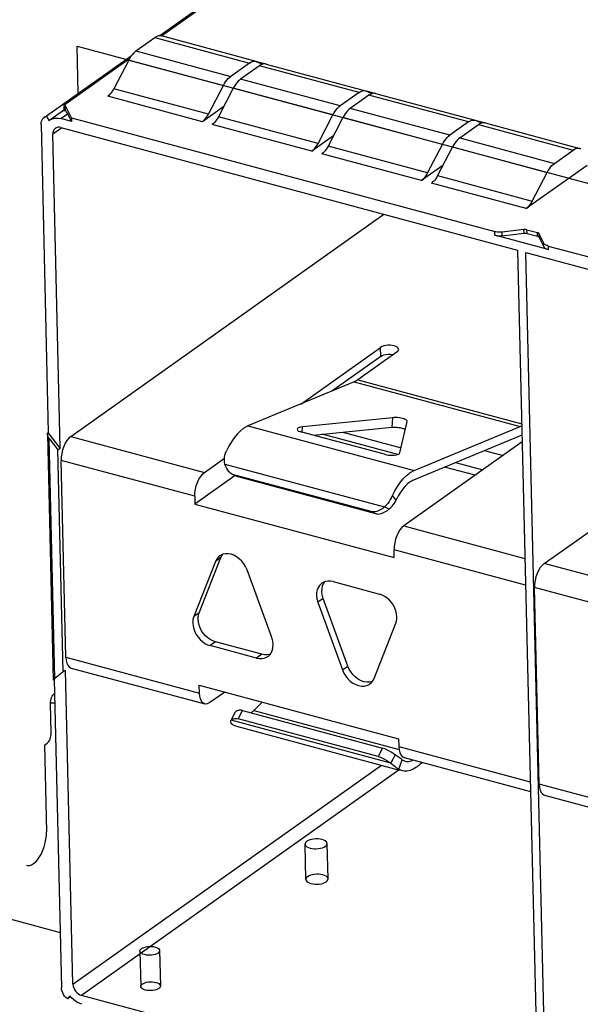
# Model space of a CAD drawing. Header units: millimetres. Extents: x 6 to 414, y 7 to 290.
# Tile 96 of 256: x 120.81 to 122.23, y 148.94 to 151.43. Entities that reach past the tile are written whole.
import ezdxf

# ---------------------------------------------------------------- set-up
doc = ezdxf.new("R2010")
doc.units = ezdxf.units.MM
doc.header["$LTSCALE"] = 23.1
doc.layers.get('0').update_dxf_attribs({"linetype": 'CONTINUOUS'})

msp = doc.modelspace()

# ---------------------------------------------------------------- linework, layer by layer
at = {"color": 7, "linetype": 'Continuous'}
for p, q in [((121.3779, 151.5417), (121.1654, 151.391)), ((121.3024, 151.4841), (121.1698, 151.3901)), ((121.4089, 151.3263), (121.1695, 151.3905)), ((121.1052, 151.3527), (121.1526, 151.3863)), ((121.1526, 151.3863), (121.392, 151.322)), ((121.0926, 151.3394), (120.8787, 151.1877)), ((121.1052, 151.3527), (121.3447, 151.2884)), ((121.086, 151.3307), (120.9228, 151.2149)), ((121.0868, 151.3297), (121.049, 151.2573)), ((121.0895, 151.3346), (121.0868, 151.3297)), ((121.0868, 151.3297), (121.3262, 151.2654)), ((121.392, 151.322), (121.3447, 151.2884)), ((121.4172, 151.3152), (121.3699, 151.2817)), ((121.392, 151.322), (121.3954, 151.3241)), ((121.4089, 151.3263), (121.411, 151.3255)), ((121.411, 151.3255), (121.4254, 151.3192)), ((121.4111, 151.326), (121.4342, 151.3198)), ((121.6693, 151.2476), (121.4172, 151.3152)), ((121.4341, 151.3195), (121.4333, 151.3197)), ((121.4341, 151.3195), (121.6861, 151.2519)), ((121.2885, 151.193), (121.3262, 151.2654)), ((121.3699, 151.2817), (121.3666, 151.279)), ((121.6219, 151.214), (121.3699, 151.2817)), ((121.049, 151.2573), (121.0467, 151.2532)), ((121.2885, 151.193), (121.049, 151.2573)), ((121.3514, 151.2586), (121.3137, 151.1863)), ((121.6034, 151.191), (121.3514, 151.2586)), ((121.6693, 151.2476), (121.6219, 151.214)), ((121.6945, 151.2409), (121.6471, 151.2073)), ((121.6693, 151.2476), (121.6726, 151.2497)), ((121.6861, 151.2519), (121.6882, 151.2511)), ((121.6882, 151.2511), (121.7027, 151.2449)), ((121.6883, 151.2516), (121.7114, 151.2454)), ((121.9465, 151.1732), (121.6945, 151.2409)), ((121.7113, 151.2451), (121.7105, 151.2453)), ((121.7113, 151.2451), (121.9634, 151.1775)), ((120.9228, 151.2149), (120.9231, 151.201)), ((120.9228, 151.2149), (120.927, 151.2138)), ((121.2731, 151.1739), (121.0337, 151.2381)), ((120.9221, 151.2025), (120.887, 151.1775)), ((120.9148, 151.1815), (120.9324, 151.194)), ((120.9273, 151.2019), (120.927, 151.2138)), ((120.9419, 151.1833), (120.927, 151.2138)), ((120.9324, 151.194), (120.9421, 151.1742)), ((121.3272, 151.2123), (121.2731, 151.1739)), ((121.5657, 151.1186), (121.6034, 151.191)), ((121.6471, 151.2073), (121.6438, 151.2046)), ((121.8991, 151.1396), (121.6471, 151.2073)), ((120.8651, 151.1668), (120.8835, 150.3885)), ((120.8752, 151.1862), (120.8729, 151.1846)), ((120.8729, 151.1846), (120.8753, 151.186)), ((120.8753, 151.186), (120.8787, 151.1877)), ((120.8787, 151.1877), (120.8853, 151.1763)), ((120.8853, 151.1763), (120.887, 151.1776)), ((120.9421, 151.1742), (120.9148, 151.1815)), ((120.9419, 151.1833), (120.9421, 151.1742)), ((120.9419, 151.1833), (122.0127, 150.896)), ((121.5503, 151.0995), (121.2983, 151.1671)), ((121.5657, 151.1186), (121.3137, 151.1863)), ((121.6286, 151.1843), (121.5909, 151.1119)), ((121.8807, 151.1166), (121.6286, 151.1843)), ((121.9465, 151.1732), (121.8991, 151.1396)), ((121.9243, 151.1329), (121.9717, 151.1665)), ((121.9465, 151.1732), (121.9498, 151.1753)), ((121.9634, 151.1775), (121.9654, 151.1768)), ((121.9654, 151.1768), (121.9799, 151.1705)), ((121.9656, 151.1772), (121.9886, 151.171)), ((121.9717, 151.1665), (122.2111, 151.1022)), ((121.9886, 151.1707), (121.9877, 151.1709)), ((121.9886, 151.1707), (122.228, 151.1065)), ((120.9164, 151.1577), (120.8949, 151.1424)), ((120.9137, 150.3492), (120.8949, 151.1424)), ((120.9154, 151.1591), (122.0705, 150.8492)), ((121.6045, 151.1379), (121.5503, 151.0995)), ((121.8429, 151.0442), (121.8807, 151.1166)), ((121.9243, 151.1329), (121.921, 151.1302)), ((121.9243, 151.1329), (122.1638, 151.0686)), ((121.8276, 151.0251), (121.5755, 151.0927)), ((121.8429, 151.0442), (121.5909, 151.1119)), ((121.9059, 151.1099), (121.8681, 151.0375)), ((121.9059, 151.1099), (122.1453, 151.0456)), ((122.1638, 151.0686), (122.2111, 151.1022)), ((122.228, 151.1065), (122.2301, 151.1057)), ((121.8817, 151.0635), (121.8276, 151.0251)), ((122.2461, 151.0633), (122.0922, 150.9541)), ((122.1076, 150.9732), (122.1453, 151.0456)), ((122.0922, 150.9541), (121.8528, 151.0184)), ((121.8681, 151.0375), (122.1076, 150.9732)), ((120.9405, 150.3784), (121.7322, 150.9399)), ((122.0129, 150.8869), (122.0127, 150.896)), ((122.0865, 150.9011), (122.0315, 150.8948)), ((122.0317, 150.8857), (122.0315, 150.8948)), ((122.0317, 150.8857), (122.0867, 150.892)), ((122.0867, 150.892), (122.0865, 150.9011)), ((122.0942, 150.8915), (122.094, 150.9006)), ((122.094, 150.9006), (122.1206, 150.8935)), ((122.0942, 150.8915), (122.1209, 150.8844)), ((122.1209, 150.8844), (122.1206, 150.8935)), ((122.1368, 150.8665), (122.125, 150.8908)), ((122.1252, 150.8817), (122.125, 150.8908)), ((122.1479, 150.8506), (122.0129, 150.8869)), ((122.1252, 150.8817), (122.1371, 150.8574)), ((122.1371, 150.8574), (122.1368, 150.8665)), ((122.0705, 150.8492), (122.1224, 148.6559)), ((122.1435, 148.6503), (122.0915, 150.8435)), ((122.0915, 150.8435), (123.2676, 150.5279)), ((122.1477, 150.8597), (122.1479, 150.8506)), ((122.1477, 150.8597), (123.2098, 150.5747)), ((122.1377, 150.0572), (122.9294, 150.6187)), ((121.5221, 150.4604), (121.7237, 150.6034)), ((121.7657, 150.5921), (121.6665, 150.5217)), ((121.7243, 150.5806), (121.7237, 150.6034)), ((121.7243, 150.5806), (121.6007, 150.493)), ((121.6665, 150.5217), (122.0809, 150.4105)), ((121.657, 150.5164), (121.3885, 150.4049)), ((121.657, 150.5164), (122.0771, 150.4037)), ((121.7538, 150.4258), (121.5262, 150.4027)), ((121.7538, 150.4258), (121.7519, 150.4017)), ((121.3885, 150.4049), (121.8086, 150.2922)), ((121.5252, 150.3893), (121.5262, 150.4027)), ((121.5536, 150.3816), (121.7519, 150.4017)), ((121.7727, 150.3366), (121.7913, 150.4158)), ((121.7913, 150.4158), (121.7913, 150.4161)), ((121.8086, 150.2922), (122.0771, 150.4037)), ((120.8812, 150.3839), (120.8959, 149.7628)), ((120.8827, 150.388), (120.8835, 150.3885)), ((120.9137, 150.3492), (120.8835, 150.3885)), ((120.9003, 149.7665), (120.8859, 150.3729)), ((120.8859, 150.3729), (120.9076, 150.3447)), ((120.9405, 150.3784), (121.2787, 150.2877)), ((121.5206, 150.3907), (121.5248, 150.3893)), ((121.7337, 150.3333), (121.5248, 150.3893)), ((121.7673, 150.3327), (121.5765, 150.3839)), ((121.628, 150.3892), (121.7761, 150.3494)), ((122.0811, 150.382), (121.8067, 150.2681)), ((120.9076, 150.3447), (120.9131, 150.3486)), ((120.9209, 149.7833), (120.9076, 150.3447)), ((120.9131, 150.3486), (120.9138, 150.3492)), ((122.082, 150.3647), (121.7827, 150.1525)), ((121.2787, 150.2877), (121.3293, 150.3236)), ((121.9868, 150.3429), (122.0335, 150.3303)), ((120.9276, 149.8208), (120.9159, 150.3178)), ((121.254, 150.2271), (120.9159, 150.3178)), ((121.3303, 150.3087), (121.7341, 150.2003)), ((121.9629, 150.2803), (121.8858, 150.3009)), ((121.9137, 150.3125), (121.9824, 150.2941)), ((121.3561, 150.2795), (121.2544, 150.2074)), ((121.7035, 150.1875), (121.3489, 150.2826)), ((121.3605, 150.2776), (121.3489, 150.2826)), ((121.7151, 150.1824), (121.3605, 150.2776)), ((121.254, 150.2271), (121.2544, 150.2074)), ((121.7632, 150.2177), (121.754, 150.2289)), ((121.2544, 150.2074), (121.7585, 150.0721)), ((121.7341, 150.2003), (121.7413, 150.1973)), ((121.7411, 150.1915), (121.7457, 150.1953)), ((121.7413, 150.1973), (121.7457, 150.1953)), ((121.7457, 150.1953), (121.7495, 150.1986)), ((121.7089, 150.1879), (121.7035, 150.1875)), ((121.7035, 150.1875), (121.7151, 150.1824)), ((121.7827, 150.1525), (122.0889, 150.0703)), ((121.265, 149.9328), (121.32, 150.0723)), ((121.32, 150.0723), (121.3064, 150.0627)), ((121.319, 150.0779), (121.3171, 150.0766)), ((121.7585, 150.0721), (121.758, 150.0918)), ((122.0905, 150.0026), (121.758, 150.0918)), ((121.3064, 150.0627), (121.2514, 149.9232)), ((122.4758, 149.9665), (122.1377, 150.0572)), ((121.4484, 149.8703), (121.3861, 150.0414)), ((121.5785, 150.0095), (121.5751, 150.0074)), ((121.6036, 150.0115), (121.721, 149.98)), ((122.1248, 149.4995), (122.113, 149.9965)), ((122.4511, 149.9058), (122.113, 149.9965)), ((121.5788, 149.9689), (121.5653, 149.9593)), ((121.5653, 149.9593), (121.6276, 149.7883)), ((121.6412, 149.7979), (121.5788, 149.9689)), ((121.265, 149.9328), (121.2514, 149.9232)), ((121.7073, 149.7669), (121.7623, 149.9065)), ((121.3063, 149.8593), (121.2927, 149.8497)), ((121.4101, 149.8182), (121.2927, 149.8497)), ((121.4237, 149.8278), (121.3063, 149.8593)), ((120.9276, 149.8208), (121.2657, 149.73)), ((121.4237, 149.8278), (121.4101, 149.8182)), ((121.4305, 149.8266), (121.4237, 149.8278)), ((121.6276, 149.7883), (121.6412, 149.7979)), ((120.9209, 149.7833), (120.9003, 149.7665)), ((120.9264, 149.7872), (120.9209, 149.7833)), ((120.9271, 149.7877), (120.9264, 149.7872)), ((120.9458, 148.9942), (120.927, 149.7877)), ((120.941, 149.7932), (121.2791, 149.7025)), ((120.8961, 149.7629), (120.8959, 149.7626)), ((120.8983, 149.7642), (120.9167, 148.9853)), ((121.2657, 149.73), (121.2653, 149.7497)), ((121.2653, 149.7497), (121.7693, 149.6145)), ((121.6966, 149.753), (121.6999, 149.7557)), ((121.6999, 149.7557), (121.704, 149.7607)), ((121.704, 149.7607), (121.7073, 149.7669)), ((120.897, 149.7268), (120.8992, 149.7268)), ((121.3299, 149.7324), (121.2924, 149.7058)), ((120.8907, 149.6286), (120.889, 149.7034)), ((121.4243, 149.707), (121.4031, 149.6857)), ((121.3456, 149.6612), (121.3565, 149.6822)), ((121.3533, 149.6763), (121.3503, 149.6705)), ((121.3553, 149.6806), (121.3533, 149.6763)), ((121.3565, 149.6822), (121.3554, 149.6806)), ((121.3635, 149.665), (121.3745, 149.686)), ((121.3745, 149.686), (121.7291, 149.5909)), ((121.4031, 149.6857), (121.7705, 149.5871)), ((121.3454, 149.6609), (121.3456, 149.6612)), ((121.7494, 149.5528), (121.3456, 149.6612)), ((121.3503, 149.6705), (121.3473, 149.6645)), ((121.7181, 149.5699), (121.3635, 149.665)), ((121.3591, 149.6461), (121.7718, 149.5353)), ((120.8735, 149.5982), (120.8803, 149.603)), ((120.8735, 149.5982), (120.8787, 149.3792)), ((121.7693, 149.6145), (121.7698, 149.5948)), ((121.7291, 149.5909), (121.7181, 149.5699)), ((121.7644, 149.5711), (121.7555, 149.5772)), ((121.7604, 149.5738), (121.7562, 149.5656)), ((121.7698, 149.5948), (122.1023, 149.5055)), ((120.9458, 148.9942), (121.726, 149.5476)), ((121.7517, 149.5571), (121.7494, 149.5528)), ((121.7494, 149.5528), (121.7611, 149.5439)), ((121.754, 149.5613), (121.7517, 149.5571)), ((121.7741, 149.5642), (121.7644, 149.5711)), ((121.7704, 149.5373), (121.7787, 149.561)), ((121.7766, 149.5625), (121.7741, 149.5642)), ((121.7787, 149.561), (121.7766, 149.5625)), ((121.7787, 149.561), (121.784, 149.5585)), ((121.7832, 149.5672), (122.1029, 149.4814)), ((121.784, 149.5585), (121.7858, 149.5579)), ((121.8014, 149.5585), (121.8069, 149.5609)), ((121.8288, 149.555), (121.8261, 149.5523)), ((121.771, 149.5356), (120.9676, 148.9658)), ((122.4629, 149.4088), (122.1248, 149.4995)), ((122.1382, 149.472), (122.4763, 149.3812)), ((120.9281, 148.9603), (120.9248, 148.9639)), ((120.9316, 148.9568), (120.9281, 148.9603)), ((120.9378, 148.965), (120.9316, 148.9568)), ((120.9396, 148.9625), (120.9316, 148.9568)), ((120.9422, 148.9598), (120.9378, 148.965)), ((122.1224, 148.6559), (120.9676, 148.9658))]:
    msp.add_line(p, q, dxfattribs=at)
at = {"color": 4, "linetype": 'Continuous'}
for p, q in [((120.9592, 151.2458), (120.9564, 151.3647)), ((120.9564, 151.3647), (125.8668, 150.0471)), ((120.4418, 149.2518), (120.9134, 149.1252))]:
    msp.add_line(p, q, dxfattribs=at)
at = {"color": 6, "linetype": 'Continuous'}
for p, q in [((121.5349, 149.2588), (121.5327, 149.3483)), ((121.5909, 149.2601), (121.5887, 149.3496)), ((121.1149, 149.0778), (121.1171, 148.9883)), ((121.1649, 149.079), (121.167, 148.9895))]:
    msp.add_line(p, q, dxfattribs=at)
at = {"color": 7, "linetype": 'Continuous'}
for points in [[(121.1656, 151.391), (121.1625, 151.3907), (121.1592, 151.3898), (121.156, 151.3883), (121.1526, 151.3863)], [(121.1695, 151.3905), (121.1687, 151.3907), (121.1656, 151.391)], [(121.0955, 151.3432), (121.0924, 151.3391), (121.0895, 151.3346)], [(121.1052, 151.3527), (121.1019, 151.35), (121.0987, 151.3469), (121.0955, 151.3432)], [(121.3954, 151.3241), (121.3987, 151.3256), (121.4019, 151.3265), (121.4051, 151.3268), (121.4081, 151.3265), (121.4089, 151.3263)], [(121.4271, 151.3197), (121.4239, 151.3188), (121.4206, 151.3173), (121.4172, 151.3152)], [(121.4333, 151.3197), (121.4303, 151.32), (121.4271, 151.3197)], [(121.3262, 151.2654), (121.329, 151.2703), (121.3319, 151.2749), (121.3349, 151.279), (121.3381, 151.2826), (121.3414, 151.2858), (121.3447, 151.2884)], [(121.3666, 151.279), (121.3633, 151.2759), (121.3601, 151.2722), (121.3571, 151.2681), (121.3542, 151.2636), (121.3514, 151.2586)], [(121.0467, 151.2532), (121.0443, 151.2494), (121.0418, 151.246), (121.0391, 151.243), (121.0364, 151.2403), (121.0337, 151.2381)], [(121.6726, 151.2497), (121.6759, 151.2512), (121.6791, 151.2521), (121.6823, 151.2524), (121.6853, 151.2521), (121.6861, 151.2519)], [(121.7043, 151.2453), (121.7011, 151.2444), (121.6978, 151.2429), (121.6945, 151.2409)], [(121.7105, 151.2453), (121.7075, 151.2456), (121.7043, 151.2453)], [(121.6034, 151.191), (121.6062, 151.1959), (121.6091, 151.2005), (121.6122, 151.2046), (121.6153, 151.2082), (121.6186, 151.2114), (121.6219, 151.214)], [(120.9273, 151.2019), (120.9266, 151.2018), (120.9259, 151.2016), (120.9252, 151.2015), (120.9245, 151.2014), (120.9238, 151.2012), (120.9231, 151.201)], [(121.2731, 151.1739), (121.2759, 151.1761), (121.2786, 151.1787), (121.2812, 151.1818), (121.2838, 151.1852), (121.2862, 151.1889), (121.2885, 151.193)], [(121.6438, 151.2046), (121.6405, 151.2015), (121.6374, 151.1978), (121.6343, 151.1937), (121.6314, 151.1892), (121.6286, 151.1843)], [(120.8651, 151.1668), (120.8653, 151.1711), (120.8661, 151.1749), (120.8676, 151.1785), (120.8697, 151.1816), (120.8722, 151.1841), (120.8729, 151.1846)], [(120.887, 151.1776), (120.8894, 151.1791), (120.8939, 151.1811), (120.8987, 151.1824), (120.9039, 151.1829), (120.9093, 151.1826), (120.9148, 151.1815)], [(121.3137, 151.1863), (121.3114, 151.1822), (121.309, 151.1784), (121.3064, 151.175), (121.3038, 151.1719), (121.3011, 151.1693), (121.2983, 151.1671)], [(121.9498, 151.1753), (121.9531, 151.1768), (121.9564, 151.1777), (121.9595, 151.178), (121.9625, 151.1777), (121.9634, 151.1775)], [(121.9816, 151.1709), (121.9783, 151.17), (121.975, 151.1685), (121.9717, 151.1665)], [(121.9877, 151.1709), (121.9847, 151.1712), (121.9816, 151.1709)], [(120.9014, 151.1571), (120.9007, 151.1566), (120.8982, 151.1539), (120.8963, 151.1506), (120.8952, 151.1468), (120.8949, 151.1424)], [(120.9154, 151.1591), (120.9112, 151.1598), (120.9073, 151.1596), (120.9038, 151.1585), (120.9014, 151.1571)], [(121.8807, 151.1166), (121.8834, 151.1216), (121.8863, 151.1261), (121.8894, 151.1302), (121.8926, 151.1338), (121.8958, 151.137), (121.8991, 151.1396)], [(121.5503, 151.0995), (121.5531, 151.1017), (121.5558, 151.1043), (121.5584, 151.1074), (121.561, 151.1108), (121.5634, 151.1145), (121.5657, 151.1186)], [(121.921, 151.1302), (121.9178, 151.1271), (121.9146, 151.1234), (121.9115, 151.1193), (121.9086, 151.1148), (121.9059, 151.1099)], [(121.5909, 151.1119), (121.5886, 151.1078), (121.5862, 151.104), (121.5836, 151.1006), (121.581, 151.0976), (121.5783, 151.0949), (121.5755, 151.0927)], [(122.2111, 151.1022), (122.2145, 151.1043), (122.2178, 151.1058), (122.221, 151.1067), (122.2242, 151.107), (122.2272, 151.1067), (122.228, 151.1065)], [(122.1453, 151.0456), (122.1481, 151.0505), (122.151, 151.0551), (122.154, 151.0592), (122.1572, 151.0628), (122.1604, 151.066), (122.1638, 151.0686)], [(121.8276, 151.0251), (121.8303, 151.0273), (121.833, 151.0299), (121.8357, 151.033), (121.8382, 151.0364), (121.8406, 151.0401), (121.8429, 151.0442)], [(121.8681, 151.0375), (121.8658, 151.0334), (121.8634, 151.0296), (121.8609, 151.0262), (121.8582, 151.0232), (121.8555, 151.0206), (121.8528, 151.0184)], [(122.0922, 150.9541), (122.095, 150.9563), (122.0977, 150.9589), (122.1003, 150.962), (122.1029, 150.9654), (122.1053, 150.9691), (122.1076, 150.9732)], [(122.0315, 150.8948), (122.0283, 150.8945), (122.025, 150.8944), (122.0218, 150.8945), (122.0186, 150.8948), (122.0156, 150.8953), (122.0127, 150.896)], [(122.094, 150.9006), (122.0928, 150.9009), (122.0916, 150.9011), (122.0904, 150.9012), (122.0891, 150.9013), (122.0878, 150.9012), (122.0865, 150.9011)], [(122.0867, 150.892), (122.088, 150.8921), (122.0893, 150.8922), (122.0906, 150.8921), (122.0918, 150.892), (122.0931, 150.8918), (122.0942, 150.8915)], [(122.125, 150.8908), (122.1246, 150.8913), (122.1241, 150.8918), (122.1234, 150.8923), (122.1226, 150.8928), (122.1217, 150.8932), (122.1206, 150.8935)], [(122.0129, 150.8869), (122.0158, 150.8862), (122.0188, 150.8857), (122.022, 150.8854), (122.0252, 150.8853), (122.0285, 150.8854), (122.0317, 150.8857)], [(122.1209, 150.8844), (122.1219, 150.8841), (122.1228, 150.8837), (122.1237, 150.8832), (122.1243, 150.8828), (122.1248, 150.8822), (122.1252, 150.8817)], [(122.1477, 150.8597), (122.1451, 150.8606), (122.1427, 150.8615), (122.1407, 150.8626), (122.139, 150.8638), (122.1377, 150.8651), (122.1368, 150.8665)], [(122.1371, 150.8574), (122.138, 150.856), (122.1392, 150.8547), (122.1409, 150.8535), (122.143, 150.8524), (122.1453, 150.8515), (122.1479, 150.8506)], [(121.7697, 150.5983), (121.7695, 150.5994), (121.7683, 150.6018), (121.7659, 150.604), (121.7625, 150.6059), (121.7583, 150.6073), (121.7533, 150.6083), (121.748, 150.6088), (121.7424, 150.6088), (121.737, 150.6082), (121.7319, 150.607), (121.7275, 150.6054), (121.7237, 150.6034)], [(121.7657, 150.5921), (121.7683, 150.5945), (121.7695, 150.5969), (121.7697, 150.5983)], [(121.7243, 150.5806), (121.728, 150.5827), (121.7324, 150.5843), (121.7374, 150.5854), (121.7428, 150.586), (121.7483, 150.5861)], [(121.7483, 150.5861), (121.7537, 150.5856), (121.756, 150.5852)], [(121.6665, 150.5217), (121.6649, 150.5206), (121.6633, 150.5196), (121.6617, 150.5187), (121.6602, 150.5178), (121.6586, 150.5171), (121.657, 150.5164)], [(121.7797, 150.4238), (121.7756, 150.4247), (121.7713, 150.4254), (121.7668, 150.4259), (121.7623, 150.4261), (121.758, 150.4261), (121.7538, 150.4258)], [(121.7913, 150.4161), (121.7912, 150.4172), (121.7903, 150.4186), (121.7887, 150.42), (121.7863, 150.4214), (121.7833, 150.4226), (121.7797, 150.4238)], [(121.3767, 150.3983), (121.3688, 150.3919), (121.3612, 150.3843), (121.3538, 150.3752), (121.3467, 150.365), (121.3401, 150.3539), (121.3339, 150.3417)], [(121.3885, 150.4049), (121.3866, 150.4041), (121.3846, 150.4031), (121.3826, 150.402), (121.3807, 150.4009), (121.3787, 150.3996), (121.3767, 150.3983)], [(121.5262, 150.4027), (121.5218, 150.4021), (121.5183, 150.4012), (121.5156, 150.4), (121.5138, 150.3986), (121.5131, 150.397)], [(121.5131, 150.397), (121.5135, 150.3954), (121.5149, 150.3937), (121.5173, 150.3921), (121.5206, 150.3907)], [(121.7519, 150.4017), (121.7562, 150.402), (121.7605, 150.402), (121.765, 150.4018), (121.7695, 150.4013), (121.7737, 150.4006), (121.7778, 150.3997)], [(121.7778, 150.3997), (121.7814, 150.3985), (121.7844, 150.3973), (121.7866, 150.396)], [(122.0771, 150.4037), (122.0786, 150.4044), (122.0802, 150.4051), (122.081, 150.4056)], [(120.8812, 150.384), (120.8813, 150.3856), (120.8818, 150.3869), (120.8827, 150.388)], [(120.8859, 150.3729), (120.8843, 150.3753), (120.883, 150.3776), (120.882, 150.3798), (120.8814, 150.382), (120.8812, 150.384)], [(120.9405, 150.3784), (120.9354, 150.3739), (120.9307, 150.3681), (120.9264, 150.3611), (120.9227, 150.3531), (120.9197, 150.3445), (120.9175, 150.3356), (120.9162, 150.3267), (120.9159, 150.3178)], [(121.3303, 150.3087), (121.3293, 150.3141), (121.329, 150.3197), (121.3293, 150.3253), (121.3303, 150.3309), (121.3318, 150.3363), (121.3339, 150.3417)], [(121.7337, 150.3333), (121.7386, 150.3322), (121.7435, 150.3314), (121.7487, 150.331), (121.7539, 150.3309), (121.7587, 150.3311), (121.7631, 150.3317), (121.7668, 150.3326), (121.7698, 150.3337), (121.7717, 150.335), (121.7727, 150.3366)], [(121.3489, 150.2826), (121.3446, 150.2856), (121.3408, 150.2891), (121.3375, 150.293), (121.3347, 150.2975), (121.3323, 150.3027), (121.3303, 150.3087)], [(121.254, 150.2271), (121.2543, 150.236), (121.2556, 150.2448), (121.2578, 150.2538), (121.2608, 150.2624), (121.2645, 150.2703), (121.2688, 150.2774), (121.2735, 150.2831), (121.2787, 150.2877)], [(121.7514, 150.2237), (121.7602, 150.2412), (121.7668, 150.2523), (121.7738, 150.2625), (121.7813, 150.2715), (121.7889, 150.2792), (121.7967, 150.2855)], [(121.7967, 150.2855), (121.7987, 150.2869), (121.8007, 150.2882), (121.8027, 150.2893), (121.8047, 150.2904), (121.8066, 150.2913), (121.8086, 150.2922)], [(121.7973, 150.2628), (121.791, 150.2577), (121.7849, 150.2516), (121.779, 150.2444), (121.7734, 150.2363), (121.7681, 150.2274)], [(121.8067, 150.2681), (121.8052, 150.2674), (121.8036, 150.2667), (121.802, 150.2658), (121.8004, 150.2649), (121.7989, 150.2639), (121.7973, 150.2628)], [(121.7514, 150.2237), (121.7485, 150.2187), (121.7453, 150.2137), (121.7418, 150.2089), (121.738, 150.2045), (121.7341, 150.2003)], [(121.7495, 150.1986), (121.7529, 150.2022), (121.756, 150.2059), (121.7588, 150.2098), (121.7612, 150.2137), (121.7681, 150.2274)], [(121.7341, 150.2003), (121.7295, 150.1965), (121.7246, 150.1934), (121.7195, 150.1909), (121.7142, 150.189), (121.7089, 150.1879)], [(121.7151, 150.1824), (121.7205, 150.1828), (121.7258, 150.184), (121.7311, 150.1858), (121.7363, 150.1884), (121.7411, 150.1915)], [(121.7827, 150.1525), (121.7776, 150.1479), (121.7729, 150.1421), (121.7686, 150.1351), (121.7648, 150.1271), (121.7618, 150.1185), (121.7596, 150.1096), (121.7584, 150.1007), (121.758, 150.0918)], [(121.3171, 150.0766), (121.3138, 150.0739), (121.3097, 150.0689), (121.3064, 150.0627)], [(121.3384, 150.082), (121.3315, 150.0819), (121.3249, 150.0806), (121.319, 150.0779)], [(121.32, 150.0723), (121.3232, 150.0785), (121.3249, 150.0806)], [(121.3861, 150.0414), (121.3825, 150.0494), (121.378, 150.0567), (121.3726, 150.0635), (121.3665, 150.0694), (121.3598, 150.0743), (121.3528, 150.0781), (121.3456, 150.0807), (121.3384, 150.082)], [(122.1377, 150.0572), (122.1325, 150.0526), (122.1278, 150.0469), (122.1235, 150.0398), (122.1198, 150.0319), (122.1168, 150.0233), (122.1146, 150.0143), (122.1133, 150.0055), (122.113, 149.9965)], [(121.5751, 150.0074), (121.5736, 150.0062), (121.5693, 150.0019), (121.566, 149.9968), (121.5635, 149.9909), (121.5621, 149.9844), (121.5617, 149.9772)], [(121.5753, 149.9869), (121.5757, 149.994), (121.5771, 150.0005), (121.5795, 150.0064), (121.5825, 150.0111)], [(121.6036, 150.0115), (121.5968, 150.0127), (121.5903, 150.0128), (121.5842, 150.0117), (121.5785, 150.0095)], [(121.5617, 149.9772), (121.5619, 149.9743), (121.5622, 149.9713), (121.5627, 149.9683), (121.5634, 149.9653), (121.5643, 149.9623), (121.5653, 149.9593)], [(121.5788, 149.9689), (121.5778, 149.9719), (121.577, 149.9749), (121.5763, 149.9779), (121.5758, 149.9809), (121.5755, 149.9839), (121.5753, 149.9869)], [(121.765, 149.9227), (121.7642, 149.9301), (121.7625, 149.9375), (121.7598, 149.9448), (121.7561, 149.9518), (121.7516, 149.9584), (121.7464, 149.9645), (121.7406, 149.9697), (121.7343, 149.9742), (121.7278, 149.9776), (121.721, 149.98)], [(121.2514, 149.9232), (121.2506, 149.9207), (121.2498, 149.9181), (121.2493, 149.9154), (121.2489, 149.9127), (121.2487, 149.9098), (121.2487, 149.9069)], [(121.2623, 149.9165), (121.2623, 149.9194), (121.2625, 149.9223), (121.2629, 149.925), (121.2634, 149.9277), (121.2641, 149.9303), (121.265, 149.9328)], [(121.7623, 149.9065), (121.7631, 149.909), (121.7639, 149.9115), (121.7644, 149.9142), (121.7648, 149.917), (121.7649, 149.9198), (121.765, 149.9227)], [(121.2487, 149.9069), (121.2495, 149.8995), (121.2512, 149.8922), (121.2539, 149.8849), (121.2576, 149.8778), (121.2621, 149.8712), (121.2673, 149.8652), (121.2731, 149.8599), (121.2794, 149.8555), (121.2859, 149.8521), (121.2927, 149.8497)], [(121.3063, 149.8593), (121.2995, 149.8617), (121.2929, 149.8651), (121.2867, 149.8695), (121.2808, 149.8748), (121.2756, 149.8808), (121.2711, 149.8874), (121.2675, 149.8945), (121.2647, 149.9018), (121.263, 149.9091), (121.2623, 149.9165)], [(121.4519, 149.8524), (121.4518, 149.8554), (121.4515, 149.8583), (121.451, 149.8613), (121.4503, 149.8643), (121.4494, 149.8673), (121.4484, 149.8703)], [(121.4502, 149.8388), (121.4516, 149.8453), (121.4519, 149.8524)], [(120.9276, 149.8208), (120.9284, 149.8126), (120.93, 149.8058), (120.9326, 149.8002), (120.9359, 149.7961), (120.9398, 149.7936), (120.941, 149.7932)], [(121.4101, 149.8182), (121.4169, 149.8169), (121.4234, 149.8169), (121.4295, 149.818), (121.4351, 149.8202), (121.4386, 149.8222)], [(121.4447, 149.8282), (121.4431, 149.8276), (121.4369, 149.8265), (121.4305, 149.8266)], [(121.4386, 149.8222), (121.4401, 149.8234), (121.4444, 149.8277), (121.4477, 149.8329), (121.4502, 149.8388)], [(121.6888, 149.7573), (121.6817, 149.7586), (121.6745, 149.7611), (121.6674, 149.7649), (121.6608, 149.7699), (121.6546, 149.7758), (121.6492, 149.7825), (121.6447, 149.7899), (121.6412, 149.7979)], [(121.6276, 149.7883), (121.6312, 149.7803), (121.6357, 149.7729), (121.6411, 149.7662), (121.6472, 149.7602), (121.6539, 149.7553), (121.6609, 149.7515), (121.6681, 149.749), (121.6753, 149.7477), (121.6822, 149.7477), (121.6888, 149.7491), (121.6947, 149.7518), (121.6966, 149.753)], [(120.8959, 149.7626), (120.8961, 149.7627), (120.8966, 149.763), (120.8975, 149.7636)], [(120.9003, 149.7665), (120.8987, 149.7652), (120.8975, 149.7642), (120.8966, 149.7634), (120.8961, 149.7629)], [(121.7023, 149.7587), (121.7023, 149.7587), (121.6958, 149.7573), (121.6888, 149.7573)], [(120.889, 149.7034), (120.8891, 149.7071), (120.8896, 149.7109), (120.8906, 149.7147), (120.8918, 149.7183), (120.8934, 149.7217), (120.8952, 149.7246), (120.8972, 149.727), (120.8994, 149.729)], [(121.2792, 149.7025), (121.278, 149.7029), (121.274, 149.7054), (121.2707, 149.7095), (121.2681, 149.7151), (121.2665, 149.7219), (121.2657, 149.73)], [(120.8997, 149.7044), (120.8958, 149.7044), (120.8907, 149.704), (120.889, 149.7036)], [(121.2924, 149.7058), (121.2873, 149.7031), (121.2825, 149.7021), (121.2792, 149.7025)], [(121.3745, 149.686), (121.3714, 149.6864), (121.3685, 149.6865), (121.3658, 149.6864), (121.3634, 149.686), (121.3612, 149.6854), (121.3593, 149.6846), (121.3577, 149.6835), (121.3565, 149.6822)], [(121.4031, 149.6857), (121.4016, 149.6842), (121.4, 149.6827), (121.3985, 149.6814), (121.3969, 149.6801), (121.3969, 149.68)], [(121.3503, 149.65), (121.348, 149.6517), (121.3463, 149.6535), (121.3452, 149.6555), (121.3447, 149.6574), (121.3449, 149.6593), (121.3454, 149.6609)], [(121.3456, 149.6612), (121.3468, 149.6625), (121.3483, 149.6636), (121.3502, 149.6644), (121.3524, 149.665), (121.3549, 149.6653), (121.3576, 149.6654), (121.3605, 149.6653), (121.3635, 149.665)], [(121.3503, 149.65), (121.3569, 149.6468), (121.3592, 149.6461)], [(120.8803, 149.603), (120.8825, 149.605), (120.8845, 149.6074), (120.8863, 149.6104), (120.8879, 149.6137), (120.8891, 149.6174), (120.8901, 149.6211), (120.8906, 149.6249), (120.8907, 149.6286)], [(121.7555, 149.5772), (121.7504, 149.5805), (121.7451, 149.5835), (121.7398, 149.5863), (121.7344, 149.5887), (121.7291, 149.5909)], [(121.7698, 149.5948), (121.7706, 149.5866), (121.7722, 149.5798), (121.7747, 149.5742), (121.778, 149.5701), (121.782, 149.5676), (121.7832, 149.5672)], [(121.7181, 149.5699), (121.7234, 149.5677), (121.7288, 149.5652), (121.7341, 149.5625), (121.7394, 149.5594), (121.7445, 149.5562), (121.7494, 149.5528)], [(121.7562, 149.5656), (121.7551, 149.5634), (121.754, 149.5613)], [(121.7858, 149.5579), (121.7895, 149.5572), (121.7953, 149.5572), (121.8014, 149.5585)], [(121.8261, 149.5523), (121.8242, 149.5504), (121.8222, 149.5486), (121.8203, 149.5468), (121.8183, 149.5452), (121.8163, 149.5437), (121.8144, 149.5422)], [(121.7611, 149.5439), (121.7645, 149.5413), (121.7676, 149.5391), (121.7704, 149.5373)], [(121.7792, 149.5334), (121.7769, 149.5341), (121.7704, 149.5373)], [(121.8144, 149.5422), (121.8065, 149.5374), (121.7987, 149.5342), (121.7911, 149.5325), (121.7838, 149.5325), (121.7792, 149.5334)], [(122.1248, 149.4995), (122.1255, 149.4914), (122.1271, 149.4846)], [(122.1271, 149.4846), (122.1297, 149.479), (122.133, 149.4749), (122.137, 149.4724), (122.1382, 149.472)], [(120.8462, 149.2992), (120.8515, 149.3037), (120.8566, 149.3094), (120.8614, 149.3162), (120.8659, 149.324), (120.8697, 149.3326), (120.873, 149.3416), (120.8756, 149.3511), (120.8775, 149.3606), (120.8785, 149.3699), (120.8787, 149.3792)], [(121.5372, 149.3553), (121.5347, 149.353), (121.5332, 149.3507), (121.5327, 149.3482), (121.5334, 149.3458), (121.535, 149.3435), (121.5377, 149.3414), (121.5412, 149.3396), (121.5456, 149.3382), (121.5504, 149.3372), (121.5557, 149.3366), (121.5611, 149.3365), (121.5666, 149.3369), (121.5718, 149.3377), (121.5766, 149.339), (121.5808, 149.3406), (121.5843, 149.3426)], [(121.5843, 149.3426), (121.5868, 149.3448), (121.5883, 149.3472), (121.5887, 149.3496), (121.5881, 149.3521), (121.5864, 149.3544), (121.5838, 149.3565), (121.5803, 149.3582), (121.5759, 149.3597), (121.5711, 149.3607), (121.5658, 149.3613), (121.5604, 149.3614), (121.5548, 149.361), (121.5496, 149.3602), (121.5449, 149.3589), (121.5407, 149.3573), (121.5372, 149.3553)], [(120.8286, 149.2948), (120.8306, 149.2944), (120.8356, 149.2945), (120.8408, 149.2961), (120.8462, 149.2992)], [(121.5393, 149.2657), (121.5368, 149.2635), (121.5353, 149.2612), (121.5349, 149.2587), (121.5355, 149.2563), (121.5372, 149.254), (121.5398, 149.2519), (121.5433, 149.2501), (121.5477, 149.2487), (121.5525, 149.2476), (121.5578, 149.2471), (121.5632, 149.247), (121.5688, 149.2473), (121.574, 149.2482), (121.5787, 149.2495), (121.5829, 149.2511), (121.5864, 149.2531)], [(121.5864, 149.2531), (121.5889, 149.2553), (121.5904, 149.2577), (121.5909, 149.2601), (121.5902, 149.2626), (121.5886, 149.2649), (121.5859, 149.2669), (121.5824, 149.2687), (121.578, 149.2702), (121.5732, 149.2712), (121.5679, 149.2718), (121.5625, 149.2719), (121.557, 149.2715), (121.5518, 149.2707), (121.547, 149.2694), (121.5428, 149.2677), (121.5393, 149.2657)], [(121.1609, 149.0728), (121.1579, 149.071), (121.1542, 149.0695), (121.1499, 149.0684), (121.1452, 149.0676), (121.1404, 149.0673), (121.1355, 149.0674), (121.1308, 149.0679), (121.1264, 149.0688), (121.1226, 149.0701), (121.1194, 149.0717), (121.117, 149.0735), (121.1155, 149.0756), (121.1149, 149.0778), (121.1153, 149.0799), (121.1167, 149.082), (121.1189, 149.0841)], [(121.1189, 149.0841), (121.122, 149.0858), (121.1257, 149.0873), (121.1299, 149.0884), (121.1347, 149.0892), (121.1395, 149.0895), (121.1444, 149.0895), (121.1491, 149.089), (121.1535, 149.088), (121.1573, 149.0868), (121.1605, 149.0852), (121.1628, 149.0833), (121.1644, 149.0812), (121.1649, 149.0791), (121.1645, 149.0769), (121.1632, 149.0748), (121.1609, 149.0728)], [(121.1211, 148.9945), (121.1241, 148.9963), (121.1278, 148.9978), (121.1321, 148.9989), (121.1368, 148.9997), (121.1416, 149), (121.1465, 148.9999), (121.1512, 148.9994), (121.1556, 148.9985), (121.1594, 148.9972), (121.1626, 148.9956), (121.165, 148.9938), (121.1665, 148.9917), (121.167, 148.9896), (121.1667, 148.9874), (121.1653, 148.9853), (121.1631, 148.9833)], [(120.9248, 148.9639), (120.9221, 148.9678), (120.9199, 148.9721), (120.9182, 148.9765), (120.9172, 148.9809), (120.9167, 148.9853)], [(120.9458, 148.9942), (120.9464, 148.9895), (120.9476, 148.985), (120.9497, 148.9806), (120.9524, 148.9765), (120.9557, 148.9728), (120.9594, 148.9698), (120.9634, 148.9674), (120.9676, 148.9658)], [(121.1631, 148.9833), (121.16, 148.9815), (121.1563, 148.98), (121.152, 148.9789), (121.1473, 148.9781), (121.1425, 148.9778), (121.1376, 148.9779), (121.1329, 148.9784), (121.1285, 148.9793), (121.1247, 148.9806), (121.1215, 148.9822), (121.1191, 148.984), (121.1176, 148.9861), (121.1171, 148.9882), (121.1175, 148.9904), (121.1188, 148.9925), (121.1211, 148.9945)], [(120.952, 148.9513), (120.9469, 148.9553), (120.9422, 148.9598)], [(120.9685, 148.9433), (120.9628, 148.9452), (120.9574, 148.9479), (120.952, 148.9513)]]:
    msp.add_lwpolyline(points, dxfattribs=at)
msp.add_ellipse((120.9335, 151.1492), major_axis=(-0.0097, 0.0541), ratio=0.209962, start_param=-0.635647, end_param=-0.277181, dxfattribs=at)

doc.saveas('drawing.dxf')
